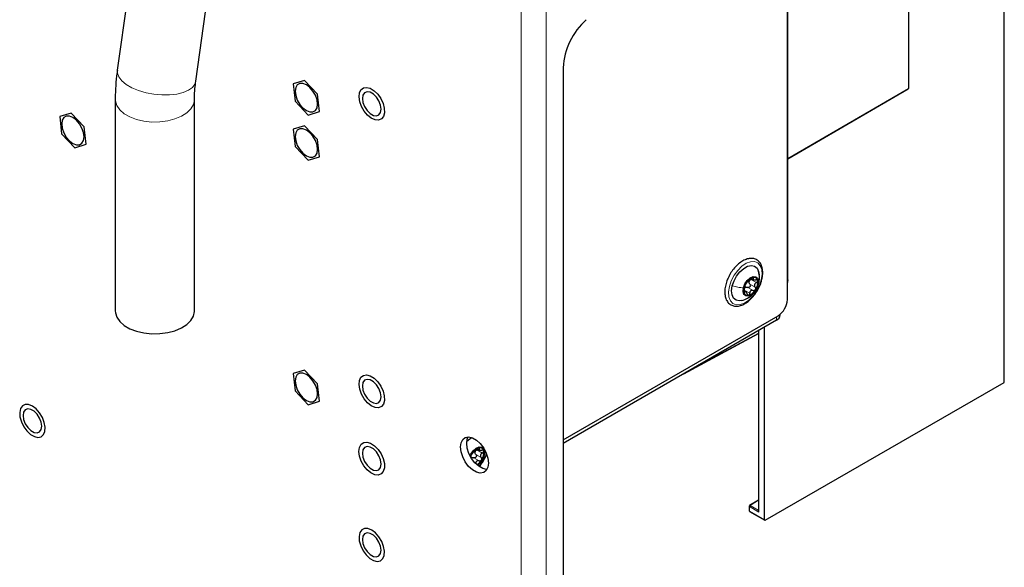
# Paper-space layout 'Blatt2' of a CAD drawing. Header units: millimetres. Extents: x 5 to 418, y 2 to 292.
# Tile 89 of 104: x 308 to 345, y 105 to 125. Entities that reach past the tile are written whole.
import ezdxf

# ---------------------------------------------------------------- set-up
doc = ezdxf.new("R2010")
doc.units = ezdxf.units.MM

psp = doc.layouts.new('Blatt2')

# ---------------------------------------------------------------- linework, layer by layer
at = {"color": 7, "linetype": 'Continuous', "lineweight": 18}
for p, q in [((326.828, 87.961), (326.828, 217.927)), ((327.771, 87.961), (327.771, 217.927)), ((345.108, 111.533), (345.108, 129.425)), ((341.489, 122.661), (341.489, 128.908)), ((336.923, 120.007), (341.489, 122.661)), ((335.482, 115.255), (335.688, 115.136)), ((335.524, 115.427), (335.73, 115.308)), ((335.584, 115.495), (335.618, 115.475)), ((335.817, 115.276), (335.797, 115.224)), ((335.259, 114.964), (335.291, 114.946)), ((335.273, 115.022), (335.48, 114.903)), ((335.405, 115.13), (335.612, 115.011)), ((336.492, 113.884), (336.492, 114.021)), ((333.276, 112.028), (335.814, 113.393)), ((335.824, 113.499), (335.824, 106.624)), ((325.153, 108.977), (325.359, 108.858)), ((325.213, 109.045), (325.247, 109.026)), ((325.035, 108.681), (325.241, 108.562)), ((325.111, 108.805), (325.317, 108.686)), ((325.446, 108.827), (325.426, 108.774)), ((335.814, 107.067), (335.494, 106.868)), ((335.47, 106.828), (335.47, 106.655)), ((335.824, 106.624), (335.47, 106.828)), ((335.47, 106.655), (336.041, 106.326)), ((335.494, 106.868), (335.8, 106.692)), ((335.8, 106.692), (335.814, 106.7))]:
    psp.add_line(p, q, dxfattribs=at)
at = {"color": 7, "linetype": 'Continuous', "lineweight": 25}
for p, q in [((345.117, 111.546), (345.117, 129.438)), ((341.499, 122.674), (341.499, 128.914)), ((312.238, 128.321), (311.54, 123.346)), ((314.511, 122.929), (315.212, 127.923)), ((336.923, 115.409), (336.923, 126.382)), ((336.904, 114.667), (336.904, 125.782)), ((328.419, 123.443), (328.419, 89.015)), ((318.627, 122.965), (318.2, 122.834)), ((318.2, 122.834), (318.27, 122.178)), ((319.123, 122.441), (318.627, 122.965)), ((336.923, 119.995), (341.482, 122.646)), ((319.193, 121.785), (319.123, 122.441)), ((311.461, 122.25), (311.461, 114.235)), ((314.461, 114.235), (314.461, 122.25)), ((318.27, 122.178), (318.766, 121.653)), ((309.788, 121.726), (309.361, 121.594)), ((309.361, 121.594), (309.431, 120.939)), ((310.284, 121.201), (309.788, 121.726)), ((318.766, 121.653), (319.193, 121.785)), ((310.354, 120.546), (310.284, 121.201)), ((318.627, 121.25), (318.2, 121.119)), ((319.123, 120.726), (318.627, 121.25)), ((309.431, 120.939), (309.928, 120.414)), ((318.2, 121.119), (318.27, 120.463)), ((309.928, 120.414), (310.354, 120.546)), ((318.27, 120.463), (318.766, 119.939)), ((319.193, 120.07), (319.123, 120.726)), ((318.766, 119.939), (319.193, 120.07)), ((335.536, 115.469), (335.622, 115.419)), ((335.332, 114.964), (335.26, 115.006)), ((336.638, 114.089), (336.638, 114.118)), ((328.419, 109.36), (336.551, 114.055)), ((336.492, 113.884), (328.419, 109.224)), ((332.984, 111.859), (335.814, 113.381)), ((335.814, 113.493), (335.814, 106.676)), ((336.041, 106.326), (336.041, 113.624)), ((318.627, 111.996), (318.2, 111.865)), ((318.2, 111.865), (318.27, 111.209)), ((319.123, 111.472), (318.627, 111.996)), ((319.193, 110.816), (319.123, 111.472)), ((336.063, 106.312), (345.108, 111.533)), ((318.27, 111.209), (318.766, 110.685)), ((318.766, 110.685), (319.193, 110.816)), ((325.165, 109.02), (325.251, 108.97)), ((325.452, 108.825), (325.465, 108.94)), ((335.814, 107.079), (335.476, 106.87)), ((335.461, 106.841), (335.461, 106.668)), ((335.477, 106.64), (336.047, 106.31))]:
    psp.add_line(p, q, dxfattribs=at)
at = {"color": 7, "linetype": 'Continuous', "lineweight": 18, "flags": 128}
for points in [[(314.511, 122.929), (314.478, 122.825), (314.383, 122.699), (314.232, 122.592), (314.032, 122.507), (313.791, 122.447), (313.518, 122.416), (313.225, 122.415), (312.924, 122.443), (312.627, 122.499), (312.347, 122.582), (312.094, 122.688), (311.879, 122.811), (311.712, 122.949), (311.598, 123.094), (311.542, 123.24), (311.54, 123.346)], [(314.461, 122.252), (314.461, 122.228), (314.423, 122.054), (314.324, 121.888), (314.17, 121.737), (313.967, 121.607), (313.722, 121.504), (313.447, 121.43), (313.151, 121.391), (312.847, 121.386), (312.549, 121.417), (312.267, 121.482), (312.013, 121.579), (311.799, 121.703), (311.632, 121.849), (311.519, 122.012), (311.466, 122.184), (311.461, 122.25)], [(335.919, 115.41), (335.848, 115.196), (335.74, 114.987), (335.603, 114.799), (335.447, 114.645), (335.281, 114.534), (335.118, 114.474), (334.968, 114.47), (334.841, 114.521), (334.747, 114.624), (334.691, 114.773), (334.678, 114.957), (334.708, 115.163), (334.779, 115.377), (334.887, 115.585), (335.024, 115.773), (335.18, 115.928), (335.346, 116.039), (335.509, 116.099), (335.659, 116.103), (335.786, 116.052), (335.88, 115.948), (335.936, 115.8), (335.949, 115.616), (335.919, 115.41)]]:
    psp.add_lwpolyline(points, dxfattribs=at)
at = {"color": 7, "linetype": 'Continuous', "lineweight": 25, "flags": 128}
for points in [[(318.272, 122.554), (318.293, 122.391), (318.353, 122.219), (318.447, 122.057), (318.565, 121.919), (318.696, 121.819), (318.828, 121.768), (318.946, 121.769), (319.04, 121.823), (319.1, 121.925), (319.121, 122.064), (319.1, 122.228), (319.04, 122.399), (318.946, 122.562), (318.828, 122.7), (318.696, 122.799), (318.565, 122.851), (318.447, 122.85), (318.353, 122.795), (318.293, 122.694), (318.272, 122.554)], [(320.856, 122.683), (320.978, 122.701), (321.117, 122.664), (321.261, 122.575), (321.397, 122.441), (321.513, 122.276), (321.599, 122.092), (321.646, 121.908), (321.652, 121.739), (321.614, 121.599), (321.538, 121.503), (321.429, 121.457), (321.297, 121.467), (321.153, 121.531), (321.012, 121.644), (320.885, 121.795), (320.783, 121.971), (320.715, 122.157), (320.689, 122.336), (320.705, 122.492), (320.762, 122.611), (320.856, 122.683)], [(320.818, 122.282), (320.839, 122.13), (320.901, 121.972), (320.995, 121.827), (321.11, 121.711), (321.233, 121.641), (321.348, 121.622), (321.442, 121.659), (321.504, 121.747), (321.525, 121.874), (321.504, 122.026), (321.442, 122.184), (321.348, 122.33), (321.233, 122.445), (321.11, 122.516), (320.995, 122.534), (320.901, 122.497), (320.839, 122.41), (320.818, 122.282)], [(309.433, 121.315), (309.454, 121.152), (309.514, 120.98), (309.608, 120.818), (309.727, 120.68), (309.858, 120.58), (309.989, 120.528), (310.107, 120.53), (310.201, 120.584), (310.261, 120.686), (310.282, 120.825), (310.261, 120.988), (310.201, 121.16), (310.107, 121.322), (309.989, 121.46), (309.858, 121.56), (309.727, 121.612), (309.608, 121.61), (309.514, 121.556), (309.454, 121.454), (309.433, 121.315)], [(318.272, 120.839), (318.293, 120.676), (318.353, 120.505), (318.447, 120.342), (318.565, 120.204), (318.696, 120.105), (318.828, 120.053), (318.946, 120.054), (319.04, 120.108), (319.1, 120.21), (319.121, 120.35), (319.1, 120.513), (319.04, 120.684), (318.946, 120.847), (318.828, 120.985), (318.696, 121.084), (318.565, 121.136), (318.447, 121.135), (318.353, 121.081), (318.293, 120.979), (318.272, 120.839)], [(334.82, 115.186), (334.885, 115.376), (334.985, 115.559), (335.111, 115.72), (335.254, 115.846), (335.401, 115.927), (335.541, 115.956), (335.663, 115.93), (335.757, 115.852), (335.815, 115.729), (335.832, 115.605)], [(335.179, 114.63), (335.086, 114.617), (334.964, 114.642), (334.87, 114.72), (334.812, 114.844), (334.795, 115.003), (334.82, 115.186)], [(335.797, 115.224), (335.742, 115.077), (335.653, 114.944), (335.543, 114.845), (335.43, 114.795), (335.331, 114.802), (335.26, 114.864), (335.229, 114.972), (335.242, 115.111)], [(335.242, 115.111), (335.298, 115.257), (335.387, 115.39), (335.496, 115.489), (335.609, 115.54), (335.709, 115.533), (335.779, 115.471), (335.81, 115.362), (335.797, 115.224)], [(336.923, 115.409), (336.91, 115.333), (336.904, 115.319)], [(311.461, 114.235), (311.466, 114.169), (311.519, 113.997), (311.632, 113.834), (311.799, 113.688), (312.013, 113.564), (312.267, 113.467), (312.549, 113.402), (312.847, 113.371), (313.151, 113.376), (313.447, 113.415), (313.722, 113.489), (313.967, 113.592), (314.17, 113.722), (314.324, 113.873), (314.423, 114.039), (314.461, 114.213), (314.461, 114.235)], [(318.272, 111.585), (318.293, 111.422), (318.353, 111.251), (318.447, 111.088), (318.565, 110.95), (318.696, 110.85), (318.828, 110.799), (318.946, 110.8), (319.04, 110.854), (319.1, 110.956), (319.121, 111.095), (319.1, 111.259), (319.04, 111.43), (318.946, 111.593), (318.828, 111.731), (318.696, 111.83), (318.565, 111.882), (318.447, 111.881), (318.353, 111.826), (318.293, 111.725), (318.272, 111.585)], [(320.856, 111.796), (320.978, 111.814), (321.117, 111.777), (321.261, 111.687), (321.397, 111.554), (321.513, 111.388), (321.599, 111.205), (321.646, 111.021), (321.652, 110.851), (321.614, 110.712), (321.538, 110.616), (321.429, 110.57), (321.297, 110.58), (321.153, 110.644), (321.012, 110.756), (320.885, 110.908), (320.783, 111.084), (320.715, 111.27), (320.689, 111.449), (320.705, 111.605), (320.762, 111.724), (320.856, 111.796)], [(320.818, 111.395), (320.839, 111.243), (320.901, 111.085), (320.995, 110.939), (321.11, 110.824), (321.233, 110.753), (321.348, 110.735), (321.442, 110.772), (321.504, 110.859), (321.525, 110.987), (321.504, 111.139), (321.442, 111.297), (321.348, 111.442), (321.233, 111.558), (321.11, 111.628), (320.995, 111.647), (320.901, 111.61), (320.839, 111.522), (320.818, 111.395)], [(308.326, 110.632), (308.183, 110.689), (308.053, 110.692), (307.948, 110.64), (307.876, 110.537), (307.844, 110.394), (307.855, 110.222), (307.907, 110.036), (307.997, 109.854), (308.116, 109.692), (308.254, 109.564), (308.398, 109.48), (308.535, 109.45), (308.654, 109.475), (308.744, 109.553), (308.797, 109.678), (308.807, 109.837), (308.775, 110.018), (308.703, 110.204), (308.598, 110.378), (308.468, 110.525), (308.326, 110.632)], [(307.972, 110.278), (307.993, 110.126), (308.055, 109.968), (308.149, 109.822), (308.264, 109.707), (308.387, 109.636), (308.502, 109.618), (308.596, 109.655), (308.658, 109.742), (308.679, 109.87), (308.658, 110.022), (308.596, 110.18), (308.502, 110.325), (308.387, 110.44), (308.264, 110.511), (308.149, 110.529), (308.055, 110.493), (307.993, 110.405), (307.972, 110.278)], [(320.866, 109.255), (320.99, 109.268), (321.13, 109.226), (321.273, 109.132), (321.408, 108.996), (321.522, 108.828), (321.604, 108.644), (321.648, 108.46), (321.65, 108.293), (321.609, 108.157), (321.529, 108.065), (321.418, 108.024), (321.284, 108.038), (321.141, 108.107), (321, 108.223), (320.874, 108.377), (320.775, 108.555), (320.711, 108.741), (320.688, 108.919), (320.708, 109.072), (320.769, 109.187), (320.866, 109.255)], [(325.591, 108.476), (325.569, 108.316), (325.507, 108.194), (325.408, 108.119), (325.281, 108.098), (325.136, 108.133), (324.985, 108.22), (324.84, 108.353), (324.713, 108.52), (324.614, 108.709), (324.552, 108.904), (324.53, 109.089), (324.552, 109.249), (324.614, 109.371), (324.713, 109.446), (324.84, 109.467), (324.985, 109.432), (325.136, 109.345), (325.281, 109.212), (325.408, 109.045), (325.507, 108.856), (325.569, 108.661), (325.591, 108.476)], [(325.534, 108.234), (325.516, 108.234), (325.372, 108.269), (325.221, 108.356), (325.076, 108.489), (324.949, 108.656), (324.85, 108.845), (324.787, 109.04), (324.766, 109.225), (324.787, 109.385), (324.822, 109.467)], [(324.77, 109.302), (324.883, 109.397), (324.956, 109.443)], [(320.818, 108.85), (320.839, 108.698), (320.901, 108.54), (320.995, 108.395), (321.11, 108.279), (321.233, 108.209), (321.348, 108.19), (321.442, 108.227), (321.504, 108.315), (321.525, 108.442), (321.504, 108.594), (321.442, 108.752), (321.348, 108.898), (321.233, 109.013), (321.11, 109.084), (320.995, 109.102), (320.901, 109.065), (320.839, 108.977), (320.818, 108.85)], [(324.898, 108.744), (324.927, 108.808), (325.016, 108.941), (325.125, 109.04), (325.238, 109.09), (325.338, 109.083), (325.408, 109.021), (325.44, 108.912), (325.426, 108.774)], [(321.171, 105.938), (321.029, 105.995), (320.899, 105.998), (320.794, 105.946), (320.722, 105.843), (320.69, 105.7), (320.7, 105.528), (320.753, 105.342), (320.843, 105.161), (320.962, 104.998), (321.099, 104.87), (321.243, 104.787), (321.381, 104.756), (321.5, 104.781), (321.59, 104.859), (321.642, 104.984), (321.653, 105.143), (321.621, 105.324), (321.549, 105.51), (321.444, 105.684), (321.314, 105.831), (321.171, 105.938)], [(320.818, 105.584), (320.839, 105.432), (320.901, 105.274), (320.995, 105.128), (321.11, 105.013), (321.233, 104.942), (321.348, 104.924), (321.442, 104.961), (321.504, 105.048), (321.525, 105.176), (321.504, 105.328), (321.442, 105.486), (321.348, 105.631), (321.233, 105.746), (321.11, 105.817), (320.995, 105.835), (320.901, 105.799), (320.839, 105.711), (320.818, 105.584)]]:
    psp.add_lwpolyline(points, dxfattribs=at)
at = {"color": 7, "linetype": 'Continuous', "lineweight": 25}
for centre, radius, start, end in [((331.028, 123.309), 2.612, 131.6284, 177.0654), ((341.465, 122.674), 0.0333, 300.1705, 0), ((335.751, 115.014), 0.495, 145.857, 187.061), ((335.735, 115.08), 0.447, 107.4129, 151.62), ((335.63, 115.306), 0.181, 158.7669, 174.1511), ((335.635, 115.365), 0.144, 6.2418, 103.7145), ((335.288, 115.32), 0.495, 325.857, 7.061), ((335.404, 114.969), 0.144, 186.2418, 283.7145), ((335.415, 114.992), 0.163, 121.2642, 137.7687), ((335.305, 115.255), 0.447, 287.4129, 331.62), ((336.137, 114.702), 0.768, 302.6055, 357.3945), ((336.388, 114.113), 0.251, 294.3747, 354.3052), ((325.509, 108.509), 0.633, 148.2456, 160.6912), ((325.364, 108.63), 0.447, 107.4129, 151.62), ((325.259, 108.856), 0.181, 158.7669, 174.1511), ((325.265, 108.916), 0.144, 6.2418, 103.7145), ((324.917, 108.871), 0.495, 325.857, 7.061), ((325.034, 108.557), 0.144, 120.7704, 129.646), ((324.871, 108.861), 0.529, 302.0542, 329.5458), ((324.802, 108.918), 0.641, 305.2398, 347.006), ((335.494, 106.841), 0.0333, 121.7291, 180), ((335.494, 106.668), 0.0333, 180, 240.0027)]:
    psp.add_arc(centre, radius, start, end, dxfattribs=at)
at = {"color": 7, "linetype": 'Continuous', "lineweight": 18}
for centre, radius, start, end in [((341.472, 122.659), 0.0167, 305.8247, 5.6999), ((341.482, 122.676), 0.0167, 294.4751, 354.3388), ((324.076, 109.337), 1.52, 319.4423, 340.9408), ((335.477, 106.843), 0.0165, 185.0787, 246.2415), ((335.477, 106.67), 0.0165, 185.0787, 246.2415), ((335.522, 106.825), 0.0514, 123.2297, 177.3477), ((335.487, 106.653), 0.0165, 173.763, 234.9248), ((335.484, 106.855), 0.0167, 54.4735, 116.3416), ((335.81, 106.707), 0.0185, 236.4367, 282.4629)]:
    psp.add_arc(centre, radius, start, end, dxfattribs=at)
at = {"color": 7, "linetype": 'Continuous', "lineweight": 25}
for centre, major_axis, ratio, start_param, end_param in [((345.084, 111.547), (0.0333, -0.0005), 0.567125, 5.523666, 6.291611), ((336.064, 106.339), (0.0162, 0.0291), 0.567218, 2.347686, 3.901029)]:
    psp.add_ellipse(centre, major_axis=major_axis, ratio=ratio, start_param=start_param, end_param=end_param, dxfattribs=at)
at = {"color": 7, "linetype": 'Continuous', "lineweight": 18}
for major_axis, ratio, start_param, end_param in [((-0.0489, 0.0531), 0.368963, 6.21804, 7.771383), ((-0.0215, 0.0689), 0.368959, 0.867951, 1.653349)]:
    psp.add_ellipse((335.848, 106.637), major_axis=major_axis, ratio=ratio, start_param=start_param, end_param=end_param, dxfattribs=at)
at = {"color": 7, "linetype": 'Continuous', "lineweight": 25}
for points, knots in [([(311.543, 123.347), (311.538, 123.317), (311.506, 123.123), (311.479, 122.77), (311.457, 122.433), (311.462, 122.263), (311.463, 122.25)], [0, 0, 0, 0, 0.078965, 0.519291, 0.964724, 1, 1, 1, 1]), ([(314.463, 122.252), (314.463, 122.275), (314.459, 122.398), (314.473, 122.625), (314.501, 122.837), (314.513, 122.931)], [0, 0, 0, 0, 0.1106073, 0.6058867, 1, 1, 1, 1]), ([(335.434, 116.214), (335.404, 116.207), (335.319, 116.185), (335.178, 116.113), (335.015, 115.988), (334.868, 115.826), (334.77, 115.697), (334.733, 115.622), (334.73, 115.615)], [0, 0, 0, 0, 0.115999, 0.329645, 0.545509, 0.761517, 0.977051, 1, 1, 1, 1]), ([(335.931, 115.402), (335.943, 115.445), (335.973, 115.558), (335.979, 115.732), (335.951, 115.912), (335.88, 116.061), (335.771, 116.168), (335.634, 116.224), (335.518, 116.229), (335.45, 116.217), (335.434, 116.214)], [0, 0, 0, 0, 0.090893, 0.238892, 0.388056, 0.536971, 0.681293, 0.819148, 0.95508, 1, 1, 1, 1]), ([(334.73, 115.615), (334.698, 115.555), (334.63, 115.428), (334.564, 115.223), (334.53, 115.017), (334.537, 114.825), (334.585, 114.657), (334.674, 114.526), (334.798, 114.441), (334.941, 114.408), (335.096, 114.424), (335.258, 114.485), (335.422, 114.591), (335.578, 114.738), (335.718, 114.915), (335.832, 115.113), (335.905, 115.28), (335.925, 115.375), (335.931, 115.402)], [0, 0, 0, 0, 0.05907, 0.125313, 0.191857, 0.258888, 0.326355, 0.392904, 0.456623, 0.518201, 0.579948, 0.643959, 0.70983, 0.776165, 0.842361, 0.908464, 0.974638, 1, 1, 1, 1]), ([(335.822, 115.275), (335.835, 115.345), (335.862, 115.497), (335.83, 115.652), (335.813, 115.736)], [0, 0, 0, 0, 0.459662, 1, 1, 1, 1]), ([(335.174, 114.629), (335.252, 114.655), (335.38, 114.699), (335.556, 114.822), (335.68, 114.959), (335.776, 115.123), (335.807, 115.224), (335.822, 115.275)], [0, 0, 0, 0, 0.254002, 0.418626, 0.660115, 0.828628, 1, 1, 1, 1]), ([(335.269, 115.05), (335.274, 115.066), (335.28, 115.091), (335.289, 115.128), (335.295, 115.155), (335.301, 115.179), (335.308, 115.205), (335.31, 115.215), (335.311, 115.222)], [0, 0, 0, 0, 0.2491679, 0.3743031, 0.4989033, 0.6239875, 0.7497462, 1, 1, 1, 1]), ([(335.342, 115.292), (335.337, 115.284), (335.329, 115.269), (335.319, 115.248), (335.312, 115.231), (335.311, 115.225), (335.311, 115.222)], [0, 0, 0, 0, 0.250033, 0.4996315, 0.7492277, 1, 1, 1, 1]), ([(335.387, 115.346), (335.385, 115.345), (335.381, 115.343), (335.37, 115.331), (335.356, 115.314), (335.347, 115.299), (335.342, 115.292)], [0, 0, 0, 0, 0.249815, 0.499908, 0.75012, 1, 1, 1, 1]), ([(335.387, 115.346), (335.392, 115.349), (335.399, 115.353), (335.418, 115.369), (335.436, 115.384), (335.457, 115.401), (335.486, 115.425), (335.506, 115.443), (335.519, 115.455)], [0, 0, 0, 0, 0.249199, 0.374336, 0.49893, 0.624007, 0.749759, 1, 1, 1, 1]), ([(335.482, 115.255), (335.487, 115.248), (335.497, 115.236), (335.504, 115.212), (335.503, 115.186), (335.493, 115.161), (335.475, 115.141), (335.453, 115.129), (335.428, 115.125), (335.413, 115.129), (335.405, 115.13)], [0, 0, 0, 0, 0.125193, 0.249438, 0.374279, 0.499024, 0.623869, 0.749369, 0.87443, 1, 1, 1, 1]), ([(335.482, 115.255), (335.474, 115.265), (335.457, 115.285), (335.452, 115.311), (335.45, 115.324)], [0, 0, 0, 0, 0.50155, 1, 1, 1, 1]), ([(335.461, 115.371), (335.469, 115.382), (335.486, 115.405), (335.511, 115.42), (335.524, 115.427)], [0, 0, 0, 0, 0.498459, 1, 1, 1, 1]), ([(335.601, 115.506), (335.595, 115.504), (335.582, 115.5), (335.559, 115.487), (335.538, 115.472), (335.526, 115.461), (335.519, 115.455)], [0, 0, 0, 0, 0.249991, 0.499611, 0.749127, 1, 1, 1, 1]), ([(335.618, 115.475), (335.62, 115.48), (335.626, 115.49), (335.625, 115.501), (335.618, 115.507), (335.607, 115.506), (335.601, 115.506)], [0, 0, 0, 0, 0.249852, 0.499902, 0.750115, 1, 1, 1, 1]), ([(335.618, 115.475), (335.612, 115.465), (335.604, 115.449), (335.608, 115.432), (335.617, 115.421), (335.634, 115.413), (335.663, 115.407), (335.69, 115.41), (335.708, 115.412)], [0, 0, 0, 0, 0.249201, 0.374338, 0.498932, 0.624008, 0.74976, 1, 1, 1, 1]), ([(335.73, 115.308), (335.714, 115.298), (335.689, 115.283), (335.668, 115.254), (335.657, 115.23), (335.655, 115.204), (335.662, 115.169), (335.678, 115.149), (335.688, 115.136)], [0, 0, 0, 0, 0.249168, 0.374303, 0.498903, 0.623987, 0.749746, 1, 1, 1, 1]), ([(335.779, 115.381), (335.777, 115.387), (335.772, 115.399), (335.755, 115.41), (335.733, 115.415), (335.716, 115.413), (335.708, 115.412)], [0, 0, 0, 0, 0.249857, 0.499466, 0.749011, 1, 1, 1, 1]), ([(335.73, 115.308), (335.737, 115.312), (335.752, 115.321), (335.77, 115.34), (335.78, 115.361), (335.779, 115.374), (335.779, 115.381)], [0, 0, 0, 0, 0.249807, 0.500055, 0.750309, 1, 1, 1, 1]), ([(335.269, 115.05), (335.267, 115.042), (335.263, 115.027), (335.259, 115.001), (335.258, 114.974), (335.259, 114.96), (335.26, 114.953)], [0, 0, 0, 0, 0.249807, 0.500055, 0.750309, 1, 1, 1, 1]), ([(335.26, 114.953), (335.262, 114.948), (335.265, 114.937), (335.274, 114.931), (335.283, 114.934), (335.288, 114.942), (335.291, 114.946)], [0, 0, 0, 0, 0.249857, 0.499466, 0.749011, 1, 1, 1, 1]), ([(335.273, 115.022), (335.274, 115.036), (335.276, 115.065), (335.288, 115.089), (335.295, 115.101)], [0, 0, 0, 0, 0.501552, 1, 1, 1, 1]), ([(335.381, 114.882), (335.375, 114.9), (335.366, 114.925), (335.349, 114.95), (335.335, 114.964), (335.322, 114.969), (335.306, 114.967), (335.297, 114.955), (335.291, 114.946)], [0, 0, 0, 0, 0.249201, 0.3743378, 0.4989316, 0.6240084, 0.74976, 1, 1, 1, 1]), ([(335.331, 115.131), (335.343, 115.134), (335.368, 115.141), (335.393, 115.134), (335.405, 115.13)], [0, 0, 0, 0, 0.498457, 1, 1, 1, 1]), ([(335.381, 114.882), (335.384, 114.874), (335.39, 114.858), (335.404, 114.84), (335.42, 114.828), (335.432, 114.829), (335.438, 114.829)], [0, 0, 0, 0, 0.249852, 0.499902, 0.750115, 1, 1, 1, 1]), ([(335.438, 114.829), (335.444, 114.831), (335.456, 114.835), (335.469, 114.853), (335.478, 114.876), (335.479, 114.894), (335.48, 114.903)], [0, 0, 0, 0, 0.249991, 0.499611, 0.749127, 1, 1, 1, 1]), ([(335.612, 115.011), (335.595, 115.015), (335.571, 115.021), (335.538, 115.013), (335.516, 115.001), (335.499, 114.981), (335.483, 114.949), (335.481, 114.921), (335.48, 114.903)], [0, 0, 0, 0, 0.249199, 0.374336, 0.49893, 0.624007, 0.749759, 1, 1, 1, 1]), ([(335.612, 115.011), (335.619, 115.009), (335.635, 115.006), (335.659, 115.01), (335.681, 115.022), (335.692, 115.036), (335.698, 115.043)], [0, 0, 0, 0, 0.249815, 0.499908, 0.75012, 1, 1, 1, 1]), ([(335.698, 115.043), (335.701, 115.051), (335.709, 115.067), (335.71, 115.093), (335.703, 115.117), (335.693, 115.129), (335.688, 115.136)], [0, 0, 0, 0, 0.250033, 0.499632, 0.749228, 1, 1, 1, 1]), ([(324.971, 108.842), (324.967, 108.835), (324.958, 108.819), (324.948, 108.798), (324.942, 108.782), (324.94, 108.776), (324.94, 108.773)], [0, 0, 0, 0, 0.250033, 0.499632, 0.749228, 1, 1, 1, 1]), ([(325.017, 108.897), (325.014, 108.895), (325.01, 108.893), (324.999, 108.881), (324.985, 108.864), (324.976, 108.849), (324.971, 108.842)], [0, 0, 0, 0, 0.249815, 0.499908, 0.75012, 1, 1, 1, 1]), ([(325.017, 108.897), (325.021, 108.899), (325.028, 108.904), (325.047, 108.92), (325.065, 108.934), (325.086, 108.952), (325.116, 108.976), (325.135, 108.994), (325.149, 109.006)], [0, 0, 0, 0, 0.249199, 0.374336, 0.49893, 0.624007, 0.749759, 1, 1, 1, 1]), ([(325.111, 108.805), (325.103, 108.815), (325.086, 108.835), (325.081, 108.861), (325.079, 108.874)], [0, 0, 0, 0, 0.50155, 1, 1, 1, 1]), ([(325.091, 108.921), (325.099, 108.933), (325.115, 108.956), (325.14, 108.97), (325.153, 108.977)], [0, 0, 0, 0, 0.498459, 1, 1, 1, 1]), ([(325.23, 109.056), (325.224, 109.054), (325.211, 109.05), (325.189, 109.038), (325.167, 109.022), (325.155, 109.011), (325.149, 109.006)], [0, 0, 0, 0, 0.249991, 0.499611, 0.749127, 1, 1, 1, 1]), ([(325.247, 109.026), (325.249, 109.03), (325.255, 109.04), (325.254, 109.051), (325.247, 109.058), (325.236, 109.057), (325.23, 109.056)], [0, 0, 0, 0, 0.249852, 0.499902, 0.750115, 1, 1, 1, 1]), ([(325.247, 109.026), (325.241, 109.015), (325.233, 109), (325.237, 108.982), (325.246, 108.971), (325.263, 108.964), (325.293, 108.958), (325.319, 108.96), (325.337, 108.962)], [0, 0, 0, 0, 0.249201, 0.374338, 0.498932, 0.624008, 0.74976, 1, 1, 1, 1]), ([(325.359, 108.858), (325.343, 108.848), (325.319, 108.834), (325.297, 108.804), (325.286, 108.78), (325.284, 108.754), (325.291, 108.72), (325.307, 108.699), (325.317, 108.686)], [0, 0, 0, 0, 0.249168, 0.374303, 0.498903, 0.623987, 0.749746, 1, 1, 1, 1]), ([(325.408, 108.931), (325.406, 108.937), (325.401, 108.949), (325.384, 108.96), (325.362, 108.965), (325.346, 108.963), (325.337, 108.962)], [0, 0, 0, 0, 0.249857, 0.499466, 0.749011, 1, 1, 1, 1]), ([(325.359, 108.858), (325.366, 108.863), (325.382, 108.872), (325.399, 108.89), (325.409, 108.912), (325.408, 108.925), (325.408, 108.931)], [0, 0, 0, 0, 0.2498071, 0.5000551, 0.7503094, 1, 1, 1, 1]), ([(324.924, 108.704), (324.924, 108.704), (324.926, 108.714), (324.93, 108.729), (324.937, 108.756), (324.939, 108.766), (324.94, 108.773)], [0, 0, 0, 0, 0.006274, 0.254329, 0.503721, 1, 1, 1, 1]), ([(324.96, 108.681), (324.972, 108.684), (324.997, 108.691), (325.022, 108.684), (325.035, 108.681)], [0, 0, 0, 0, 0.498457, 1, 1, 1, 1]), ([(325.111, 108.805), (325.116, 108.799), (325.126, 108.786), (325.133, 108.762), (325.132, 108.736), (325.122, 108.711), (325.104, 108.691), (325.082, 108.679), (325.057, 108.675), (325.042, 108.679), (325.035, 108.681)], [0, 0, 0, 0, 0.125193, 0.249438, 0.374279, 0.499024, 0.623869, 0.749369, 0.87443, 1, 1, 1, 1]), ([(325.241, 108.562), (325.224, 108.566), (325.2, 108.572), (325.167, 108.563), (325.145, 108.551), (325.128, 108.532), (325.112, 108.5), (325.11, 108.472), (325.109, 108.453)], [0, 0, 0, 0, 0.249199, 0.374336, 0.49893, 0.624007, 0.749759, 1, 1, 1, 1]), ([(325.19, 108.392), (325.235, 108.437), (325.319, 108.52), (325.405, 108.674), (325.436, 108.775), (325.452, 108.825)], [0, 0, 0, 0, 0.36737, 0.681024, 1, 1, 1, 1]), ([(325.241, 108.562), (325.248, 108.56), (325.264, 108.556), (325.288, 108.56), (325.311, 108.572), (325.321, 108.586), (325.327, 108.593)], [0, 0, 0, 0, 0.249815, 0.499908, 0.75012, 1, 1, 1, 1]), ([(325.245, 108.345), (325.279, 108.385), (325.359, 108.483), (325.453, 108.643), (325.497, 108.761), (325.516, 108.81)], [0, 0, 0, 0, 0.293772, 0.709976, 1, 1, 1, 1]), ([(325.327, 108.593), (325.33, 108.601), (325.338, 108.617), (325.339, 108.643), (325.332, 108.667), (325.322, 108.68), (325.317, 108.686)], [0, 0, 0, 0, 0.250033, 0.499632, 0.749228, 1, 1, 1, 1])]:
    psp.add_open_spline(points, degree=3, knots=knots, dxfattribs=at)
at = {"color": 7, "linetype": 'Continuous', "lineweight": 18}
psp.add_open_spline([(334.82, 115.186), (334.891, 115.168), (335.034, 115.133), (335.173, 115.118), (335.242, 115.111)], degree=3, dxfattribs=at)

doc.saveas('drawing.dxf')
